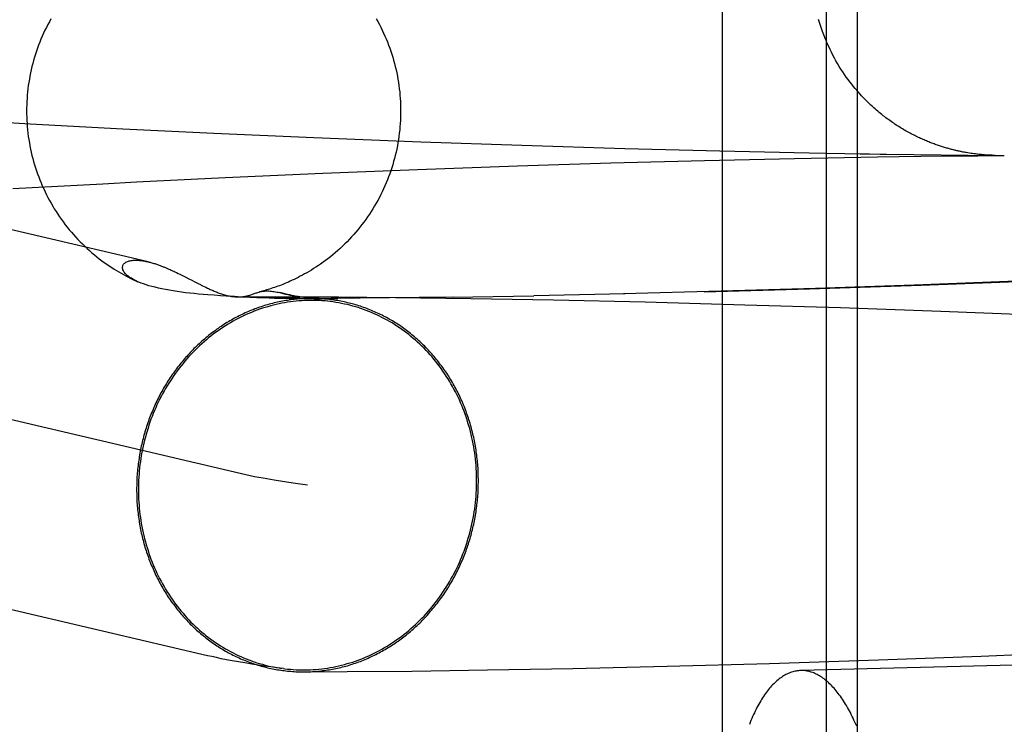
# Model space of a CAD drawing. Header units: inches. Extents: x 0 to 218, y 0 to 141.
# Tile 34 of 114: x 95.1455 to 95.2481, y 52.0976 to 52.1711. Entities that reach past the tile are written whole.
import ezdxf

# ---------------------------------------------------------------- set-up
doc = ezdxf.new("R2010")
doc.units = ezdxf.units.IN
doc.header["$LTSCALE"] = 11.987179
doc.header["$MEASUREMENT"] = 0
doc.linetypes.add('HIDDEN', pattern=[0.2, 0.1, -0.1])
doc.layers.add('DEFAULT_2', color=8, linetype='HIDDEN')

msp = doc.modelspace()

# ---------------------------------------------------------------- linework, layer by layer
at = {"layer": 'DEFAULT_2', "color": 8, "linetype": 'HIDDEN'}
for p, q in [((95.21872, 52.23379), (95.21872, 52.07754)), ((95.22956, 52.23379), (95.22956, 52.07754)), ((95.23279, 52.23379), (95.23279, 52.07754)), ((95.15884, 52.14585), (95.05721, 52.16965)), ((95.13807, 52.16073), (95.14656, 52.16024)), ((95.14656, 52.16024), (95.15621, 52.15972)), ((95.15621, 52.15972), (95.16571, 52.15926)), ((95.16571, 52.15926), (95.17614, 52.1588)), ((95.17614, 52.1588), (95.18729, 52.15836)), ((95.18729, 52.15836), (95.19783, 52.158)), ((95.19783, 52.158), (95.20857, 52.15767)), ((95.20857, 52.15767), (95.21846, 52.15741)), ((95.21846, 52.15741), (95.22779, 52.15721)), ((95.22779, 52.15721), (95.23148, 52.15714)), ((95.24448, 52.15718), (95.24431, 52.15721)), ((95.20711, 52.15616), (95.21688, 52.15642)), ((95.21688, 52.15642), (95.22623, 52.15664)), ((95.22623, 52.15664), (95.23491, 52.15679)), ((95.23148, 52.15714), (95.23308, 52.15712)), ((95.23308, 52.15712), (95.23405, 52.1571)), ((95.23405, 52.1571), (95.23519, 52.15708)), ((95.23491, 52.15679), (95.24167, 52.15689)), ((95.23519, 52.15708), (95.23583, 52.15707)), ((95.23583, 52.15707), (95.24719, 52.15695)), ((95.24167, 52.15689), (95.24309, 52.1569)), ((95.24309, 52.1569), (95.24394, 52.15691)), ((95.24394, 52.15691), (95.24452, 52.15692)), ((95.24464, 52.15716), (95.24448, 52.15718)), ((95.24452, 52.15692), (95.24491, 52.15692)), ((95.2448, 52.15714), (95.24464, 52.15716)), ((95.24495, 52.15712), (95.2448, 52.15714)), ((95.24491, 52.15692), (95.24514, 52.15692)), ((95.24511, 52.1571), (95.24495, 52.15712)), ((95.24525, 52.15708), (95.24511, 52.1571)), ((95.24514, 52.15692), (95.24537, 52.15692)), ((95.24537, 52.15692), (95.24557, 52.15693)), ((95.2456, 52.15704), (95.24547, 52.15705)), ((95.24557, 52.15693), (95.24576, 52.15693)), ((95.24573, 52.15703), (95.2456, 52.15704)), ((95.24585, 52.15702), (95.24573, 52.15703)), ((95.24576, 52.15693), (95.24594, 52.15693)), ((95.24596, 52.15701), (95.24585, 52.15702)), ((95.24607, 52.157), (95.24596, 52.15701)), ((95.24617, 52.15699), (95.24607, 52.157)), ((95.24626, 52.15699), (95.24617, 52.15699)), ((95.24634, 52.15698), (95.24626, 52.15699)), ((95.24646, 52.15697), (95.24634, 52.15698)), ((95.24656, 52.15697), (95.24646, 52.15697)), ((95.24665, 52.15696), (95.24656, 52.15697)), ((95.24676, 52.15696), (95.24665, 52.15696)), ((95.24685, 52.15696), (95.24676, 52.15696)), ((95.24695, 52.15695), (95.24685, 52.15696)), ((95.24704, 52.15695), (95.24697, 52.15695)), ((95.24712, 52.15695), (95.24706, 52.15695)), ((95.24718, 52.15695), (95.24712, 52.15695)), ((95.24723, 52.15694), (95.2473, 52.15694)), ((95.2473, 52.15694), (95.24764, 52.15694)), ((95.24766, 52.15694), (95.24781, 52.15694)), ((95.24781, 52.15694), (95.24792, 52.15695)), ((95.24791, 52.15695), (95.24801, 52.15695)), ((95.24801, 52.15695), (95.24811, 52.15695)), ((95.17708, 52.15509), (95.18694, 52.15548)), ((95.18694, 52.15548), (95.19737, 52.15585)), ((95.19737, 52.15585), (95.20711, 52.15616)), ((95.15412, 52.154), (95.15763, 52.15418)), ((95.15763, 52.15418), (95.16689, 52.15464)), ((95.16689, 52.15464), (95.17708, 52.15509)), ((95.16904, 52.12365), (95.03965, 52.15395)), ((95.14474, 52.15348), (95.15412, 52.154)), ((95.16072, 52.14522), (95.16087, 52.14516)), ((95.16087, 52.14516), (95.16101, 52.1451)), ((95.16101, 52.1451), (95.16114, 52.14504)), ((95.16114, 52.14504), (95.16127, 52.14498)), ((95.16127, 52.14498), (95.1614, 52.14492)), ((95.1614, 52.14492), (95.16152, 52.14486)), ((95.16152, 52.14486), (95.16164, 52.14481)), ((95.16164, 52.14481), (95.16182, 52.14472)), ((95.16182, 52.14472), (95.16199, 52.14464)), ((95.16199, 52.14464), (95.16216, 52.14456)), ((95.16243, 52.14442), (95.16271, 52.14428)), ((95.16271, 52.14428), (95.16316, 52.14405)), ((95.16366, 52.14379), (95.16407, 52.14358)), ((95.16407, 52.14358), (95.1643, 52.14347)), ((95.16453, 52.14335), (95.1647, 52.14327)), ((95.1647, 52.14327), (95.16487, 52.14319)), ((95.16487, 52.14319), (95.16505, 52.1431)), ((95.21682, 52.14271), (95.22782, 52.14303)), ((95.22842, 52.14308), (95.21861, 52.14278)), ((95.22782, 52.14303), (95.23947, 52.14342)), ((95.23872, 52.14343), (95.22842, 52.14308)), ((95.24941, 52.14384), (95.23872, 52.14343)), ((95.23947, 52.14342), (95.2504, 52.14384)), ((95.16574, 52.14236), (95.16506, 52.14241)), ((95.16638, 52.14231), (95.16574, 52.14236)), ((95.16699, 52.14227), (95.16638, 52.14231)), ((95.16784, 52.14222), (95.16699, 52.14227)), ((95.16859, 52.14218), (95.16784, 52.14222)), ((95.16836, 52.14219), (95.16949, 52.1422)), ((95.16946, 52.14214), (95.16859, 52.14218)), ((95.17019, 52.1421), (95.16946, 52.14214)), ((95.16949, 52.1422), (95.17132, 52.14221)), ((95.17081, 52.14208), (95.17019, 52.1421)), ((95.17147, 52.14206), (95.17081, 52.14208)), ((95.17132, 52.14221), (95.1743, 52.14221)), ((95.17204, 52.14204), (95.17147, 52.14206)), ((95.17241, 52.14203), (95.17204, 52.14204)), ((95.17273, 52.14202), (95.17241, 52.14203)), ((95.17352, 52.1424), (95.17257, 52.14264)), ((95.17266, 52.14262), (95.17302, 52.14252)), ((95.17299, 52.14202), (95.17273, 52.14202)), ((95.17322, 52.14202), (95.17299, 52.14202)), ((95.17341, 52.14201), (95.17322, 52.14202)), ((95.17357, 52.14201), (95.17341, 52.14201)), ((95.1735, 52.14242), (95.17403, 52.14229)), ((95.17357, 52.14201), (95.17864, 52.14203)), ((95.17372, 52.14201), (95.1736, 52.14201)), ((95.17383, 52.14202), (95.17372, 52.14201)), ((95.17392, 52.14202), (95.17383, 52.14202)), ((95.17399, 52.14202), (95.17392, 52.14202)), ((95.17405, 52.14202), (95.17399, 52.14202)), ((95.17411, 52.14202), (95.17405, 52.14202)), ((95.17416, 52.14202), (95.17411, 52.14202)), ((95.1742, 52.14203), (95.17418, 52.14202)), ((95.17429, 52.14203), (95.17428, 52.14203)), ((95.1743, 52.14221), (95.1787, 52.14219)), ((95.17523, 52.14209), (95.17483, 52.14216)), ((95.17567, 52.14202), (95.17523, 52.14209)), ((95.17617, 52.14194), (95.17567, 52.14202)), ((95.17672, 52.14186), (95.17617, 52.14194)), ((95.17732, 52.14177), (95.17672, 52.14186)), ((95.18403, 52.14208), (95.17795, 52.14204)), ((95.1787, 52.14219), (95.18465, 52.14214)), ((95.19073, 52.14218), (95.18347, 52.14208)), ((95.18465, 52.14214), (95.19249, 52.14203)), ((95.19058, 52.14216), (95.19908, 52.14232)), ((95.19249, 52.14203), (95.20111, 52.14188)), ((95.20858, 52.1425), (95.19908, 52.14232)), ((95.20111, 52.14188), (95.21068, 52.14166)), ((95.21861, 52.14278), (95.20842, 52.14252)), ((95.21068, 52.14166), (95.22108, 52.14138)), ((95.22108, 52.14138), (95.23105, 52.14107)), ((95.23105, 52.14107), (95.24149, 52.1407)), ((95.24149, 52.1407), (95.25108, 52.14032)), ((95.16505, 52.10476), (95.03525, 52.13516)), ((95.24572, 52.10472), (95.25678, 52.10518)), ((95.21298, 52.10368), (95.22364, 52.10397)), ((95.22364, 52.10397), (95.23501, 52.10433)), ((95.23501, 52.10433), (95.24572, 52.10472)), ((95.17509, 52.10308), (95.17962, 52.10311)), ((95.17962, 52.10311), (95.18636, 52.10317)), ((95.18636, 52.10317), (95.19422, 52.10328)), ((95.19422, 52.10328), (95.20313, 52.10345)), ((95.20313, 52.10345), (95.21298, 52.10368))]:
    msp.add_line(p, q, dxfattribs=at)
for points in [[(95.14872, 52.17118), (95.14855, 52.17089), (95.14839, 52.1706), (95.14824, 52.1703), (95.14809, 52.17), (95.14795, 52.16969), (95.14781, 52.16939), (95.14768, 52.16908), (95.14756, 52.16877), (95.14743, 52.16845), (95.14732, 52.16814), (95.14721, 52.16782), (95.1471, 52.1675), (95.147, 52.16718), (95.14691, 52.16686), (95.14682, 52.16654), (95.14674, 52.16621), (95.14666, 52.16588), (95.14659, 52.16556), (95.14653, 52.16523), (95.14647, 52.1649), (95.14641, 52.16457), (95.14636, 52.16423), (95.14632, 52.1639), (95.14628, 52.16357), (95.14625, 52.16323), (95.14623, 52.1629), (95.14621, 52.16256), (95.14619, 52.16223), (95.14618, 52.16189), (95.14618, 52.16158)], [(95.18264, 52.1712), (95.1828, 52.17091), (95.18296, 52.17061), (95.18311, 52.17031), (95.18326, 52.17001), (95.1834, 52.1697), (95.18354, 52.1694), (95.18367, 52.16909), (95.1838, 52.16878), (95.18392, 52.16846), (95.18404, 52.16815), (95.18415, 52.16783), (95.18426, 52.16751), (95.18435, 52.16719), (95.18445, 52.16687), (95.18454, 52.16654), (95.18462, 52.16622), (95.1847, 52.16589), (95.18477, 52.16556), (95.18484, 52.16523), (95.1849, 52.1649), (95.18495, 52.16457), (95.185, 52.16424), (95.18504, 52.1639), (95.18508, 52.16357), (95.18511, 52.16323), (95.18514, 52.1629), (95.18516, 52.16256), (95.18517, 52.16223), (95.18518, 52.16189), (95.18518, 52.16158)], [(95.24431, 52.15721), (95.24414, 52.15724), (95.24406, 52.15726), (95.24397, 52.15727), (95.24389, 52.15729), (95.2438, 52.1573), (95.24371, 52.15732), (95.24363, 52.15734), (95.24354, 52.15736), (95.24345, 52.15738), (95.24336, 52.1574), (95.24327, 52.15742), (95.24317, 52.15744), (95.24308, 52.15746), (95.24299, 52.15748), (95.24289, 52.1575), (95.2428, 52.15753), (95.2427, 52.15755), (95.2426, 52.15758), (95.24251, 52.1576), (95.24241, 52.15763), (95.24231, 52.15766), (95.24221, 52.15769), (95.2421, 52.15771), (95.242, 52.15775), (95.2419, 52.15778), (95.24179, 52.15781), (95.24169, 52.15784), (95.24158, 52.15787), (95.24147, 52.15791), (95.24136, 52.15795), (95.24125, 52.15798), (95.24114, 52.15802), (95.24103, 52.15806), (95.24092, 52.1581), (95.24081, 52.15814), (95.2407, 52.15818), (95.24058, 52.15822), (95.24047, 52.15827), (95.24035, 52.15831), (95.24024, 52.15836), (95.24012, 52.15841), (95.24, 52.15846), (95.23988, 52.15851), (95.23976, 52.15856), (95.23965, 52.15861), (95.23952, 52.15866), (95.2394, 52.15872), (95.23928, 52.15877), (95.23916, 52.15883), (95.23904, 52.15889), (95.23891, 52.15895), (95.23879, 52.15901), (95.23866, 52.15908), (95.23854, 52.15914), (95.23841, 52.15921), (95.23829, 52.15927), (95.23816, 52.15934), (95.23803, 52.15941), (95.2379, 52.15949), (95.23777, 52.15956), (95.23764, 52.15963), (95.23751, 52.15971), (95.23738, 52.15979), (95.23725, 52.15987), (95.23712, 52.15995), (95.23699, 52.16004), (95.23685, 52.16012), (95.23672, 52.16021), (95.23659, 52.1603), (95.23645, 52.16039), (95.23632, 52.16049), (95.23618, 52.16058), (95.23605, 52.16068), (95.23591, 52.16078), (95.23577, 52.16088), (95.23564, 52.16099), (95.2355, 52.16109), (95.23536, 52.1612), (95.23522, 52.16131), (95.23508, 52.16143), (95.23494, 52.16155), (95.2348, 52.16167), (95.23466, 52.16179), (95.23452, 52.16192), (95.23437, 52.16205), (95.23422, 52.16219), (95.23406, 52.16234), (95.23391, 52.16249), (95.23375, 52.16264), (95.23358, 52.16281), (95.23342, 52.16298), (95.23325, 52.16316), (95.23308, 52.16335), (95.23291, 52.16354), (95.23273, 52.16374), (95.23256, 52.16394), (95.23238, 52.16416), (95.23221, 52.16438), (95.23202, 52.16461), (95.23184, 52.16486), (95.23165, 52.16511), (95.23146, 52.16538), (95.23128, 52.16566), (95.23109, 52.16594), (95.23091, 52.16623), (95.23074, 52.16652), (95.23057, 52.16681), (95.23041, 52.1671), (95.23025, 52.1674), (95.2301, 52.1677), (95.22995, 52.168), (95.22981, 52.1683), (95.22967, 52.16861), (95.22954, 52.16892), (95.22941, 52.16923), (95.22929, 52.16954), (95.22917, 52.16986), (95.22906, 52.17017), (95.22896, 52.17049), (95.22886, 52.17081), (95.22876, 52.17114)], [(95.14618, 52.16158), (95.14618, 52.16128), (95.14619, 52.16094), (95.14621, 52.1606), (95.14623, 52.16027), (95.14625, 52.15993), (95.14628, 52.1596), (95.14632, 52.15926), (95.14636, 52.15893), (95.14641, 52.1586), (95.14647, 52.15826), (95.14653, 52.15793), (95.14659, 52.1576), (95.14666, 52.15728), (95.14674, 52.15695), (95.14682, 52.15662), (95.14691, 52.1563), (95.14701, 52.15597), (95.14711, 52.15565), (95.14721, 52.15533), (95.14732, 52.15502), (95.14744, 52.1547), (95.14756, 52.15439), (95.14769, 52.15408), (95.14782, 52.15377), (95.14796, 52.15346), (95.1481, 52.15315), (95.14825, 52.15285), (95.1484, 52.15255), (95.14856, 52.15226), (95.14873, 52.15196), (95.1489, 52.15167), (95.14907, 52.15138), (95.14925, 52.1511), (95.14943, 52.15082), (95.14962, 52.15054), (95.14981, 52.15026), (95.15001, 52.14999), (95.15021, 52.14972), (95.15042, 52.14946), (95.15063, 52.1492), (95.15085, 52.14894), (95.15107, 52.14869), (95.15129, 52.14844), (95.15152, 52.14819), (95.15176, 52.14795), (95.152, 52.14771), (95.15224, 52.14748), (95.15249, 52.14724), (95.15274, 52.14702), (95.15299, 52.1468), (95.15325, 52.14658), (95.15351, 52.14637), (95.15376, 52.14617), (95.15402, 52.14597), (95.15428, 52.14578), (95.15454, 52.1456), (95.15479, 52.14543), (95.15505, 52.14526), (95.1553, 52.1451), (95.15555, 52.14494), (95.15579, 52.1448), (95.15604, 52.14466), (95.15628, 52.14452), (95.15651, 52.1444), (95.15674, 52.14427), (95.15697, 52.14416), (95.15719, 52.14405), (95.15741, 52.14395), (95.15762, 52.14385), (95.15777, 52.14378)], [(95.18518, 52.16158), (95.18518, 52.16127), (95.18517, 52.16094), (95.18516, 52.1606), (95.18514, 52.16027), (95.18511, 52.15993), (95.18508, 52.1596), (95.18504, 52.15926), (95.185, 52.15893), (95.18495, 52.1586), (95.1849, 52.15827), (95.18484, 52.15793), (95.18477, 52.1576), (95.1847, 52.15728), (95.18462, 52.15695), (95.18454, 52.15662), (95.18445, 52.1563), (95.18435, 52.15598), (95.18425, 52.15566), (95.18415, 52.15534), (95.18404, 52.15502), (95.18392, 52.1547), (95.1838, 52.15439), (95.18367, 52.15408), (95.18354, 52.15377), (95.1834, 52.15346), (95.18326, 52.15316), (95.18311, 52.15286), (95.18296, 52.15256), (95.1828, 52.15226), (95.18264, 52.15197), (95.18247, 52.15168), (95.18229, 52.15139), (95.18211, 52.1511), (95.18193, 52.15082), (95.18174, 52.15054), (95.18155, 52.15027), (95.18135, 52.15), (95.18115, 52.14973), (95.18094, 52.14946), (95.18073, 52.1492), (95.18051, 52.14894), (95.18029, 52.14869), (95.18007, 52.14844), (95.17984, 52.1482), (95.1796, 52.14795), (95.17936, 52.14771), (95.17912, 52.14748), (95.17887, 52.14725), (95.17862, 52.14702), (95.17836, 52.1468), (95.17811, 52.14658), (95.17785, 52.14637), (95.1776, 52.14617), (95.17734, 52.14598), (95.17709, 52.1458), (95.17684, 52.14562), (95.1766, 52.14545), (95.17635, 52.14529), (95.17611, 52.14514), (95.17587, 52.14499), (95.17564, 52.14485), (95.1754, 52.14471), (95.17517, 52.14458), (95.17495, 52.14445), (95.17472, 52.14434), (95.1745, 52.14422), (95.17429, 52.14411), (95.17408, 52.14401), (95.17387, 52.14392), (95.17367, 52.14382), (95.17347, 52.14374), (95.17328, 52.14365), (95.17309, 52.14358), (95.1729, 52.1435), (95.17272, 52.14343), (95.17254, 52.14336), (95.17236, 52.1433), (95.17219, 52.14323), (95.17202, 52.14317), (95.17185, 52.14312), (95.17169, 52.14306), (95.17152, 52.14301), (95.17137, 52.14296), (95.17121, 52.14292), (95.17106, 52.14287), (95.17091, 52.14283), (95.17076, 52.14279), (95.17062, 52.14275), (95.17048, 52.14271)], [(95.24547, 52.15705), (95.24533, 52.15707), (95.24525, 52.15708)], [(95.24594, 52.15693), (95.24611, 52.15693), (95.24618, 52.15693)], [(95.24618, 52.15693), (95.24633, 52.15693), (95.2464, 52.15693), (95.24646, 52.15693), (95.24653, 52.15693)], [(95.24653, 52.15693), (95.24665, 52.15693), (95.24671, 52.15693), (95.24676, 52.15694), (95.24681, 52.15694), (95.24691, 52.15694)], [(95.24691, 52.15694), (95.24696, 52.15694), (95.247, 52.15694), (95.24708, 52.15694)], [(95.24708, 52.15694), (95.24712, 52.15694), (95.24716, 52.15694), (95.24723, 52.15694)], [(95.15766, 52.14383), (95.15746, 52.14393), (95.15727, 52.14403), (95.1571, 52.14413), (95.15694, 52.14423), (95.1568, 52.14434), (95.15668, 52.14444), (95.15657, 52.14453), (95.15647, 52.14463), (95.15639, 52.14473), (95.15632, 52.14482), (95.15627, 52.14492), (95.15623, 52.14501), (95.1562, 52.14509), (95.15618, 52.14518), (95.15618, 52.14526), (95.15618, 52.14534), (95.1562, 52.14541), (95.15622, 52.14548), (95.15626, 52.14554), (95.1563, 52.14561), (95.15635, 52.14566), (95.15641, 52.14572), (95.15647, 52.14576), (95.15654, 52.14581), (95.15662, 52.14585), (95.1567, 52.14588), (95.15679, 52.14591), (95.15689, 52.14594), (95.15698, 52.14596), (95.15708, 52.14598), (95.15718, 52.146), (95.15729, 52.14601), (95.15739, 52.14601), (95.1575, 52.14602), (95.15761, 52.14602), (95.15772, 52.14601), (95.15783, 52.14601), (95.15795, 52.146), (95.15806, 52.14599), (95.15817, 52.14598), (95.15828, 52.14596), (95.1584, 52.14594), (95.15851, 52.14592), (95.15862, 52.1459), (95.15873, 52.14588), (95.15884, 52.14585)], [(95.15884, 52.14585), (95.15894, 52.14583), (95.15905, 52.1458), (95.15915, 52.14577), (95.15925, 52.14574), (95.15935, 52.14572), (95.15945, 52.14569), (95.15954, 52.14566), (95.15964, 52.14563), (95.15973, 52.1456), (95.15982, 52.14556), (95.15991, 52.14553), (95.16, 52.1455), (95.16009, 52.14547), (95.16017, 52.14544), (95.16025, 52.14541), (95.16034, 52.14537), (95.16042, 52.14534), (95.1605, 52.14531), (95.16057, 52.14528), (95.16065, 52.14525), (95.16072, 52.14522)], [(95.16216, 52.14456), (95.16238, 52.14445), (95.16243, 52.14442)], [(95.16316, 52.14405), (95.16334, 52.14396), (95.1634, 52.14392), (95.16366, 52.14379)], [(95.16506, 52.14241), (95.16459, 52.14245), (95.16412, 52.14249), (95.16366, 52.14253), (95.16321, 52.14258), (95.16276, 52.14263), (95.16232, 52.14269), (95.16189, 52.14275), (95.16147, 52.14281), (95.16107, 52.14288), (95.16067, 52.14295), (95.16029, 52.14303), (95.15993, 52.1431), (95.15958, 52.14319), (95.15925, 52.14327), (95.15894, 52.14336), (95.15865, 52.14345), (95.15838, 52.14354), (95.15812, 52.14364), (95.15788, 52.14374), (95.15777, 52.14378)], [(95.1643, 52.14347), (95.16437, 52.14343), (95.16453, 52.14335)], [(95.16505, 52.1431), (95.16514, 52.14306), (95.16523, 52.14302), (95.16533, 52.14297), (95.16542, 52.14293), (95.16552, 52.14289), (95.16562, 52.14285), (95.16572, 52.1428), (95.16583, 52.14276), (95.16593, 52.14272), (95.16604, 52.14268), (95.16615, 52.14263), (95.16626, 52.14259), (95.16637, 52.14255), (95.16649, 52.14252), (95.1666, 52.14248), (95.16671, 52.14244), (95.16683, 52.14241), (95.16694, 52.14238), (95.16706, 52.14235), (95.16718, 52.14232), (95.16729, 52.1423), (95.16741, 52.14227), (95.16753, 52.14225), (95.16764, 52.14223), (95.16776, 52.14222), (95.16788, 52.14221), (95.16799, 52.1422), (95.16811, 52.14219), (95.16822, 52.14219), (95.16831, 52.14219)], [(95.17583, 52.14203), (95.17564, 52.14203), (95.17547, 52.14202), (95.1753, 52.14202), (95.17512, 52.14201), (95.17495, 52.142), (95.17477, 52.14199), (95.1746, 52.14198), (95.17442, 52.14196), (95.17425, 52.14194), (95.17407, 52.14193), (95.1739, 52.14191), (95.17372, 52.14188), (95.17355, 52.14186), (95.17338, 52.14183), (95.1732, 52.14181), (95.17303, 52.14178), (95.17286, 52.14174), (95.17268, 52.14171), (95.17251, 52.14168), (95.17234, 52.14164), (95.17217, 52.1416), (95.17199, 52.14156), (95.17182, 52.14152), (95.17165, 52.14147), (95.17148, 52.14143), (95.17131, 52.14138), (95.17114, 52.14133), (95.17097, 52.14128), (95.1708, 52.14122), (95.17063, 52.14117), (95.17047, 52.14111), (95.1703, 52.14105), (95.17013, 52.14099), (95.16996, 52.14093), (95.1698, 52.14086), (95.16963, 52.1408), (95.16947, 52.14073), (95.1693, 52.14066), (95.16914, 52.14059), (95.16898, 52.14052), (95.16881, 52.14044), (95.16865, 52.14036), (95.16849, 52.14029), (95.16833, 52.14021), (95.16817, 52.14012), (95.16801, 52.14004), (95.16785, 52.13996), (95.16769, 52.13987), (95.16754, 52.13978), (95.16738, 52.13969), (95.16723, 52.1396), (95.16707, 52.13951), (95.16692, 52.13941), (95.16676, 52.13931), (95.16661, 52.13922), (95.16646, 52.13912), (95.16631, 52.13902), (95.16616, 52.13891), (95.16601, 52.13881), (95.16586, 52.1387), (95.16572, 52.13859), (95.16557, 52.13849), (95.16543, 52.13837), (95.16528, 52.13826), (95.16514, 52.13815), (95.165, 52.13803), (95.16486, 52.13792), (95.16472, 52.1378), (95.16458, 52.13768), (95.16444, 52.13756), (95.1643, 52.13743), (95.16417, 52.13731), (95.16403, 52.13719), (95.1639, 52.13706), (95.16377, 52.13693), (95.16363, 52.1368), (95.1635, 52.13667), (95.16338, 52.13654), (95.16325, 52.1364), (95.16312, 52.13627), (95.16299, 52.13613), (95.16287, 52.13599), (95.16275, 52.13586), (95.16263, 52.13572), (95.16251, 52.13557), (95.16239, 52.13543), (95.16227, 52.13529), (95.16215, 52.13514), (95.16204, 52.135), (95.16192, 52.13485), (95.16181, 52.1347), (95.1617, 52.13455), (95.16159, 52.1344), (95.16148, 52.13424), (95.16137, 52.13409), (95.16126, 52.13394), (95.16116, 52.13378), (95.16105, 52.13362), (95.16095, 52.13347), (95.16085, 52.13331), (95.16075, 52.13315), (95.16065, 52.13299), (95.16056, 52.13283), (95.16046, 52.13266), (95.16037, 52.1325), (95.16028, 52.13233), (95.16019, 52.13217), (95.1601, 52.132), (95.16001, 52.13183), (95.15992, 52.13166), (95.15984, 52.1315), (95.15976, 52.13133), (95.15967, 52.13115), (95.15959, 52.13098), (95.15952, 52.13081), (95.15944, 52.13064), (95.15936, 52.13046), (95.15929, 52.13029), (95.15922, 52.13011), (95.15915, 52.12993), (95.15908, 52.12976), (95.15901, 52.12958), (95.15894, 52.1294), (95.15888, 52.12922), (95.15881, 52.12904), (95.15875, 52.12886), (95.15869, 52.12868), (95.15864, 52.1285), (95.15858, 52.12832), (95.15852, 52.12813), (95.15847, 52.12795), (95.15842, 52.12776), (95.15837, 52.12758), (95.15832, 52.1274), (95.15827, 52.12721), (95.15823, 52.12702), (95.15819, 52.12684), (95.15814, 52.12665), (95.1581, 52.12646), (95.15807, 52.12628), (95.15803, 52.12609), (95.15799, 52.1259), (95.15796, 52.12571), (95.15793, 52.12552), (95.1579, 52.12533), (95.15787, 52.12515), (95.15784, 52.12496), (95.15782, 52.12477), (95.1578, 52.12458), (95.15778, 52.12439), (95.15776, 52.12419), (95.15774, 52.124), (95.15772, 52.12381), (95.15771, 52.12362), (95.15769, 52.12343), (95.15768, 52.12324), (95.15767, 52.12305), (95.15767, 52.12286), (95.15766, 52.12267), (95.15766, 52.12248), (95.15765, 52.12229), (95.15765, 52.12209)], [(95.17798, 52.14169), (95.17785, 52.1417), (95.17755, 52.14174), (95.17725, 52.14177), (95.17696, 52.14179), (95.17666, 52.1418), (95.17636, 52.14182), (95.17607, 52.14182), (95.17577, 52.14182), (95.17547, 52.14182), (95.17517, 52.14181), (95.17487, 52.14179), (95.17458, 52.14177), (95.17428, 52.14174), (95.17398, 52.14171), (95.17369, 52.14167), (95.17339, 52.14163), (95.1731, 52.14158), (95.1728, 52.14153), (95.17251, 52.14147), (95.17221, 52.1414), (95.17192, 52.14133), (95.17163, 52.14126), (95.17134, 52.14117), (95.17105, 52.14109), (95.17076, 52.141), (95.17048, 52.1409), (95.17019, 52.1408), (95.16991, 52.14069), (95.16963, 52.14058), (95.16935, 52.14046), (95.16907, 52.14034), (95.16879, 52.14021), (95.16852, 52.14008), (95.16824, 52.13994), (95.16797, 52.1398), (95.16771, 52.13965), (95.16744, 52.1395), (95.16718, 52.13934), (95.16691, 52.13918), (95.16665, 52.13901), (95.1664, 52.13884), (95.16614, 52.13866), (95.16589, 52.13848), (95.16564, 52.13829), (95.1654, 52.1381), (95.16516, 52.13791), (95.16492, 52.13771), (95.16468, 52.13751), (95.16444, 52.1373), (95.16421, 52.13709), (95.16399, 52.13687), (95.16376, 52.13665), (95.16354, 52.13643), (95.16332, 52.1362), (95.16311, 52.13597), (95.1629, 52.13573), (95.16269, 52.1355), (95.16249, 52.13525), (95.16229, 52.13501), (95.16209, 52.13476), (95.1619, 52.1345), (95.16171, 52.13425), (95.16153, 52.13398), (95.16135, 52.13372), (95.16117, 52.13345), (95.161, 52.13318), (95.16083, 52.13291), (95.16067, 52.13264), (95.16051, 52.13236), (95.16035, 52.13208), (95.1602, 52.13179), (95.16005, 52.1315), (95.15991, 52.13121), (95.15977, 52.13092), (95.15964, 52.13063), (95.15951, 52.13033), (95.15939, 52.13003), (95.15927, 52.12973), (95.15915, 52.12943), (95.15904, 52.12912), (95.15894, 52.12882), (95.15884, 52.12851), (95.15874, 52.1282), (95.15865, 52.12789), (95.15856, 52.12757), (95.15848, 52.12726), (95.1584, 52.12694), (95.15833, 52.12662), (95.15826, 52.12631), (95.1582, 52.12599), (95.15814, 52.12566), (95.15809, 52.12534), (95.15804, 52.12502), (95.158, 52.1247), (95.15796, 52.12437), (95.15793, 52.12405), (95.1579, 52.12373), (95.15788, 52.1234), (95.15786, 52.12308), (95.15785, 52.12275), (95.15784, 52.12242), (95.15784, 52.1221)], [(95.16831, 52.14219), (95.16834, 52.14219), (95.16845, 52.14219), (95.16856, 52.1422), (95.16867, 52.14221), (95.16877, 52.14222), (95.16888, 52.14224), (95.16898, 52.14226), (95.16908, 52.14228), (95.16918, 52.1423), (95.16928, 52.14233), (95.16938, 52.14235), (95.16947, 52.14238), (95.16957, 52.14241), (95.16966, 52.14244), (95.16975, 52.14247), (95.17002, 52.14257)], [(95.17002, 52.14257), (95.17011, 52.1426), (95.1702, 52.14263), (95.17029, 52.14266), (95.17038, 52.14269), (95.17048, 52.14271)], [(95.17051, 52.14272), (95.17057, 52.14274), (95.17067, 52.14276), (95.17077, 52.14278), (95.17087, 52.14279), (95.17097, 52.1428), (95.17108, 52.14281), (95.1712, 52.14282), (95.17131, 52.14282), (95.17144, 52.14281), (95.17157, 52.1428), (95.1717, 52.14279), (95.17184, 52.14277), (95.17198, 52.14275), (95.17212, 52.14273), (95.17227, 52.1427), (95.17242, 52.14267), (95.17257, 52.14264)], [(95.17302, 52.14252), (95.17311, 52.1425), (95.17319, 52.14248), (95.17327, 52.14246), (95.17336, 52.14244)], [(95.17483, 52.14216), (95.17449, 52.14222), (95.17433, 52.14225), (95.17419, 52.14227), (95.17406, 52.1423), (95.17394, 52.14232), (95.17383, 52.14235), (95.17373, 52.14237), (95.17364, 52.14239), (95.17356, 52.1424)], [(95.17403, 52.14229), (95.17414, 52.14226), (95.17419, 52.14225), (95.17424, 52.14224), (95.17429, 52.14223), (95.17433, 52.14222), (95.17437, 52.14221), (95.1744, 52.1422), (95.17443, 52.14219), (95.17446, 52.14218), (95.17449, 52.14217), (95.17451, 52.14216), (95.17454, 52.14215), (95.17455, 52.14215), (95.17457, 52.14214), (95.17458, 52.14213), (95.1746, 52.14213), (95.17461, 52.14212), (95.17461, 52.14212), (95.17462, 52.14211), (95.17463, 52.14211), (95.17463, 52.1421), (95.17463, 52.1421), (95.17463, 52.14209), (95.17463, 52.14209), (95.17462, 52.14208), (95.17462, 52.14208), (95.17461, 52.14208), (95.1746, 52.14207), (95.17459, 52.14207), (95.17458, 52.14207), (95.17457, 52.14206), (95.17456, 52.14206), (95.17455, 52.14206), (95.17453, 52.14205), (95.17452, 52.14205), (95.1745, 52.14205), (95.17449, 52.14205), (95.17447, 52.14205), (95.17446, 52.14204), (95.17444, 52.14204), (95.17442, 52.14204), (95.1744, 52.14204), (95.17439, 52.14204), (95.17437, 52.14204), (95.17435, 52.14203), (95.17433, 52.14203), (95.17431, 52.14203)], [(95.17426, 52.14203), (95.17424, 52.14203), (95.17422, 52.14203)], [(95.19329, 52.12302), (95.19329, 52.12321), (95.19328, 52.1234), (95.19328, 52.12359), (95.19327, 52.12378), (95.19327, 52.12397), (95.19326, 52.12416), (95.19325, 52.12435), (95.19323, 52.12454), (95.19322, 52.12473), (95.1932, 52.12492), (95.19318, 52.12511), (95.19316, 52.1253), (95.19314, 52.12549), (95.19312, 52.12568), (95.1931, 52.12587), (95.19307, 52.12606), (95.19304, 52.12624), (95.19301, 52.12643), (95.19298, 52.12662), (95.19295, 52.12681), (95.19291, 52.12699), (95.19287, 52.12718), (95.19284, 52.12736), (95.1928, 52.12755), (95.19275, 52.12773), (95.19271, 52.12792), (95.19267, 52.1281), (95.19262, 52.12828), (95.19257, 52.12847), (95.19252, 52.12865), (95.19247, 52.12883), (95.19242, 52.12901), (95.19236, 52.12919), (95.1923, 52.12937), (95.19225, 52.12955), (95.19219, 52.12973), (95.19213, 52.1299), (95.19206, 52.13008), (95.192, 52.13026), (95.19193, 52.13043), (95.19186, 52.13061), (95.19179, 52.13078), (95.19172, 52.13095), (95.19165, 52.13112), (95.19158, 52.1313), (95.1915, 52.13147), (95.19142, 52.13164), (95.19135, 52.1318), (95.19127, 52.13197), (95.19118, 52.13214), (95.1911, 52.13231), (95.19102, 52.13247), (95.19093, 52.13263), (95.19084, 52.1328), (95.19075, 52.13296), (95.19066, 52.13312), (95.19057, 52.13328), (95.19048, 52.13344), (95.19038, 52.1336), (95.19029, 52.13375), (95.19019, 52.13391), (95.19009, 52.13407), (95.18999, 52.13422), (95.18989, 52.13437), (95.18978, 52.13452), (95.18968, 52.13467), (95.18957, 52.13482), (95.18946, 52.13497), (95.18935, 52.13512), (95.18924, 52.13526), (95.18913, 52.13541), (95.18902, 52.13555), (95.1889, 52.13569), (95.18879, 52.13583), (95.18867, 52.13597), (95.18855, 52.13611), (95.18844, 52.13625), (95.18831, 52.13638), (95.18819, 52.13651), (95.18807, 52.13665), (95.18795, 52.13678), (95.18782, 52.13691), (95.18769, 52.13704), (95.18757, 52.13716), (95.18744, 52.13729), (95.18731, 52.13741), (95.18717, 52.13754), (95.18704, 52.13766), (95.18691, 52.13778), (95.18677, 52.1379), (95.18664, 52.13801), (95.1865, 52.13813), (95.18636, 52.13824), (95.18622, 52.13836), (95.18608, 52.13847), (95.18594, 52.13858), (95.1858, 52.13868), (95.18566, 52.13879), (95.18551, 52.1389), (95.18537, 52.139), (95.18522, 52.1391), (95.18508, 52.1392), (95.18493, 52.1393), (95.18478, 52.1394), (95.18463, 52.13949), (95.18448, 52.13958), (95.18433, 52.13968), (95.18418, 52.13977), (95.18402, 52.13985), (95.18387, 52.13994), (95.18371, 52.14003), (95.18356, 52.14011), (95.1834, 52.14019), (95.18325, 52.14027), (95.18309, 52.14035), (95.18293, 52.14043), (95.18277, 52.1405), (95.18261, 52.14058), (95.18245, 52.14065), (95.18229, 52.14072), (95.18213, 52.14079), (95.18196, 52.14085), (95.1818, 52.14092), (95.18164, 52.14098), (95.18147, 52.14104), (95.18131, 52.1411), (95.18114, 52.14116), (95.18098, 52.14121), (95.18081, 52.14127), (95.18064, 52.14132), (95.18047, 52.14137), (95.18031, 52.14142), (95.18014, 52.14146), (95.17997, 52.14151), (95.1798, 52.14155), (95.17963, 52.14159), (95.17946, 52.14163), (95.17929, 52.14167), (95.17912, 52.1417), (95.17895, 52.14174), (95.17877, 52.14177), (95.1786, 52.1418), (95.17843, 52.14183), (95.17826, 52.14186), (95.17808, 52.14188), (95.17791, 52.1419), (95.17774, 52.14192), (95.17756, 52.14194), (95.17739, 52.14196), (95.17722, 52.14197), (95.17704, 52.14199), (95.17687, 52.142), (95.17669, 52.14201), (95.17652, 52.14202), (95.17634, 52.14202), (95.17617, 52.14203), (95.17599, 52.14203), (95.17583, 52.14203)], [(95.1931, 52.12301), (95.1931, 52.12334), (95.19309, 52.12366), (95.19308, 52.12399), (95.19306, 52.12431), (95.19304, 52.12464), (95.19301, 52.12496), (95.19298, 52.12528), (95.19294, 52.1256), (95.1929, 52.12592), (95.19285, 52.12624), (95.1928, 52.12656), (95.19274, 52.12688), (95.19268, 52.1272), (95.19261, 52.12751), (95.19254, 52.12783), (95.19246, 52.12814), (95.19238, 52.12845), (95.19229, 52.12876), (95.1922, 52.12906), (95.1921, 52.12937), (95.192, 52.12967), (95.1919, 52.12997), (95.19179, 52.13027), (95.19167, 52.13057), (95.19155, 52.13087), (95.19143, 52.13116), (95.1913, 52.13145), (95.19117, 52.13174), (95.19103, 52.13202), (95.19089, 52.1323), (95.19074, 52.13258), (95.19059, 52.13286), (95.19043, 52.13313), (95.19027, 52.1334), (95.19011, 52.13367), (95.18994, 52.13393), (95.18977, 52.1342), (95.18959, 52.13445), (95.18941, 52.13471), (95.18923, 52.13496), (95.18904, 52.13521), (95.18885, 52.13545), (95.18865, 52.13569), (95.18845, 52.13593), (95.18825, 52.13616), (95.18804, 52.13639), (95.18783, 52.13661), (95.18762, 52.13683), (95.1874, 52.13705), (95.18718, 52.13726), (95.18695, 52.13747), (95.18673, 52.13767), (95.1865, 52.13787), (95.18626, 52.13807), (95.18603, 52.13826), (95.18579, 52.13844), (95.18554, 52.13863), (95.1853, 52.1388), (95.18505, 52.13898), (95.1848, 52.13914), (95.18454, 52.13931), (95.18429, 52.13947), (95.18403, 52.13962), (95.18376, 52.13977), (95.1835, 52.13991), (95.18323, 52.14005), (95.18297, 52.14018), (95.1827, 52.14031), (95.18242, 52.14044), (95.18215, 52.14056), (95.18187, 52.14067), (95.18159, 52.14078), (95.18131, 52.14088), (95.18103, 52.14098), (95.18075, 52.14107), (95.18046, 52.14116), (95.18018, 52.14124), (95.17989, 52.14132), (95.1796, 52.14139), (95.17931, 52.14145), (95.17902, 52.14152), (95.17873, 52.14157), (95.17843, 52.14162), (95.17814, 52.14166), (95.17732, 52.14177)], [(95.17547, 52.12256), (95.17422, 52.12273), (95.17306, 52.1229), (95.17198, 52.12307), (95.17086, 52.12327), (95.16995, 52.12344), (95.16904, 52.12365)], [(95.17296, 52.10342), (95.1731, 52.10341), (95.17339, 52.10337), (95.17369, 52.10335), (95.17398, 52.10332), (95.17428, 52.10331), (95.17458, 52.1033), (95.17487, 52.10329), (95.17517, 52.10329), (95.17547, 52.10329), (95.17577, 52.1033), (95.17607, 52.10332), (95.17636, 52.10334), (95.17666, 52.10337), (95.17696, 52.1034), (95.17725, 52.10344), (95.17755, 52.10348), (95.17784, 52.10353), (95.17814, 52.10358), (95.17843, 52.10364), (95.17873, 52.10371), (95.17902, 52.10378), (95.17931, 52.10386), (95.1796, 52.10394), (95.17989, 52.10402), (95.18018, 52.10411), (95.18046, 52.10421), (95.18075, 52.10431), (95.18103, 52.10442), (95.18131, 52.10453), (95.18159, 52.10465), (95.18187, 52.10477), (95.18215, 52.1049), (95.18242, 52.10503), (95.1827, 52.10517), (95.18297, 52.10532), (95.18323, 52.10546), (95.1835, 52.10562), (95.18376, 52.10577), (95.18403, 52.10594), (95.18429, 52.1061), (95.18454, 52.10627), (95.1848, 52.10645), (95.18505, 52.10663), (95.1853, 52.10682), (95.18554, 52.10701), (95.18578, 52.1072), (95.18602, 52.1074), (95.18626, 52.1076), (95.1865, 52.10781), (95.18673, 52.10802), (95.18695, 52.10824), (95.18718, 52.10846), (95.1874, 52.10868), (95.18762, 52.10891), (95.18783, 52.10914), (95.18804, 52.10938), (95.18825, 52.10962), (95.18845, 52.10986), (95.18865, 52.11011), (95.18885, 52.11036), (95.18904, 52.11061), (95.18923, 52.11087), (95.18941, 52.11113), (95.18959, 52.11139), (95.18977, 52.11166), (95.18994, 52.11193), (95.19011, 52.1122), (95.19027, 52.11248), (95.19043, 52.11275), (95.19059, 52.11304), (95.19074, 52.11332), (95.19089, 52.11361), (95.19103, 52.1139), (95.19117, 52.11419), (95.1913, 52.11448), (95.19143, 52.11478), (95.19155, 52.11508), (95.19167, 52.11538), (95.19179, 52.11568), (95.1919, 52.11599), (95.192, 52.11629), (95.1921, 52.1166), (95.1922, 52.11691), (95.19229, 52.11723), (95.19238, 52.11754), (95.19246, 52.11785), (95.19254, 52.11817), (95.19261, 52.11849), (95.19268, 52.11881), (95.19274, 52.11913), (95.1928, 52.11945), (95.19285, 52.11977), (95.1929, 52.12009), (95.19294, 52.12041), (95.19298, 52.12074), (95.19301, 52.12106), (95.19304, 52.12139), (95.19306, 52.12171), (95.19308, 52.12204), (95.19309, 52.12236), (95.1931, 52.12269), (95.1931, 52.12301)], [(95.17512, 52.10308), (95.1753, 52.10309), (95.17547, 52.10309), (95.17564, 52.10309), (95.17582, 52.1031), (95.17599, 52.10311), (95.17617, 52.10312), (95.17634, 52.10313), (95.17652, 52.10315), (95.17669, 52.10317), (95.17687, 52.10319), (95.17704, 52.10321), (95.17722, 52.10323), (95.17739, 52.10325), (95.17756, 52.10328), (95.17774, 52.10331), (95.17791, 52.10334), (95.17808, 52.10337), (95.17826, 52.1034), (95.17843, 52.10344), (95.1786, 52.10347), (95.17877, 52.10351), (95.17895, 52.10355), (95.17912, 52.1036), (95.17929, 52.10364), (95.17946, 52.10369), (95.17963, 52.10373), (95.1798, 52.10378), (95.17997, 52.10384), (95.18014, 52.10389), (95.18031, 52.10394), (95.18047, 52.104), (95.18064, 52.10406), (95.18081, 52.10412), (95.18098, 52.10418), (95.18114, 52.10425), (95.18131, 52.10431), (95.18147, 52.10438), (95.18164, 52.10445), (95.1818, 52.10452), (95.18196, 52.1046), (95.18213, 52.10467), (95.18229, 52.10475), (95.18245, 52.10483), (95.18261, 52.10491), (95.18277, 52.10499), (95.18293, 52.10507), (95.18309, 52.10516), (95.18325, 52.10524), (95.1834, 52.10533), (95.18356, 52.10542), (95.18371, 52.10551), (95.18387, 52.10561), (95.18402, 52.1057), (95.18418, 52.1058), (95.18433, 52.10589), (95.18448, 52.10599), (95.18463, 52.1061), (95.18478, 52.1062), (95.18493, 52.1063), (95.18508, 52.10641), (95.18522, 52.10652), (95.18537, 52.10663), (95.18551, 52.10674), (95.18566, 52.10685), (95.1858, 52.10696), (95.18594, 52.10708), (95.18608, 52.10719), (95.18622, 52.10731), (95.18636, 52.10743), (95.1865, 52.10755), (95.18664, 52.10768), (95.18677, 52.1078), (95.18691, 52.10793), (95.18704, 52.10805), (95.18717, 52.10818), (95.18731, 52.10831), (95.18744, 52.10844), (95.18757, 52.10857), (95.18769, 52.10871), (95.18782, 52.10884), (95.18795, 52.10898), (95.18807, 52.10912), (95.18819, 52.10926), (95.18831, 52.1094), (95.18844, 52.10954), (95.18855, 52.10968), (95.18867, 52.10982), (95.18879, 52.10997), (95.1889, 52.11012), (95.18902, 52.11026), (95.18913, 52.11041), (95.18924, 52.11056), (95.18935, 52.11071), (95.18946, 52.11087), (95.18957, 52.11102), (95.18968, 52.11117), (95.18978, 52.11133), (95.18989, 52.11149), (95.18999, 52.11164), (95.19009, 52.1118), (95.19019, 52.11196), (95.19029, 52.11212), (95.19038, 52.11229), (95.19048, 52.11245), (95.19057, 52.11261), (95.19066, 52.11278), (95.19075, 52.11294), (95.19084, 52.11311), (95.19093, 52.11328), (95.19102, 52.11345), (95.1911, 52.11362), (95.19118, 52.11379), (95.19127, 52.11396), (95.19135, 52.11413), (95.19142, 52.1143), (95.1915, 52.11448), (95.19158, 52.11465), (95.19165, 52.11482), (95.19172, 52.115), (95.19179, 52.11518), (95.19186, 52.11535), (95.19193, 52.11553), (95.192, 52.11571), (95.19206, 52.11589), (95.19213, 52.11607), (95.19219, 52.11625), (95.19225, 52.11643), (95.1923, 52.11661), (95.19236, 52.1168), (95.19242, 52.11698), (95.19247, 52.11716), (95.19252, 52.11735), (95.19257, 52.11753), (95.19262, 52.11772), (95.19267, 52.1179), (95.19271, 52.11809), (95.19275, 52.11827), (95.1928, 52.11846), (95.19284, 52.11865), (95.19287, 52.11883), (95.19291, 52.11902), (95.19295, 52.11921), (95.19298, 52.1194), (95.19301, 52.11959), (95.19304, 52.11978), (95.19307, 52.11997), (95.1931, 52.12016), (95.19312, 52.12035), (95.19314, 52.12054), (95.19316, 52.12073), (95.19318, 52.12092), (95.1932, 52.12111), (95.19322, 52.1213), (95.19323, 52.12149), (95.19325, 52.12168), (95.19326, 52.12187), (95.19327, 52.12206), (95.19327, 52.12225), (95.19328, 52.12244), (95.19328, 52.12263), (95.19329, 52.12283), (95.19329, 52.12302)], [(95.15765, 52.12209), (95.15765, 52.1219), (95.15766, 52.12171), (95.15766, 52.12152), (95.15767, 52.12133), (95.15767, 52.12114), (95.15768, 52.12095), (95.15769, 52.12076), (95.15771, 52.12057), (95.15772, 52.12038), (95.15774, 52.12019), (95.15776, 52.12), (95.15778, 52.11981), (95.1578, 52.11962), (95.15782, 52.11943), (95.15784, 52.11924), (95.15787, 52.11905), (95.1579, 52.11887), (95.15793, 52.11868), (95.15796, 52.11849), (95.15799, 52.11831), (95.15803, 52.11812), (95.15807, 52.11793), (95.1581, 52.11775), (95.15814, 52.11756), (95.15819, 52.11738), (95.15823, 52.11719), (95.15827, 52.11701), (95.15832, 52.11683), (95.15837, 52.11664), (95.15842, 52.11646), (95.15847, 52.11628), (95.15852, 52.1161), (95.15858, 52.11592), (95.15864, 52.11574), (95.15869, 52.11556), (95.15875, 52.11538), (95.15881, 52.11521), (95.15888, 52.11503), (95.15894, 52.11485), (95.15901, 52.11468), (95.15908, 52.11451), (95.15915, 52.11433), (95.15922, 52.11416), (95.15929, 52.11399), (95.15936, 52.11382), (95.15944, 52.11364), (95.15952, 52.11348), (95.15959, 52.11331), (95.15967, 52.11314), (95.15976, 52.11297), (95.15984, 52.11281), (95.15992, 52.11264), (95.16001, 52.11248), (95.1601, 52.11231), (95.16019, 52.11215), (95.16028, 52.11199), (95.16037, 52.11183), (95.16046, 52.11167), (95.16056, 52.11151), (95.16065, 52.11136), (95.16075, 52.1112), (95.16085, 52.11105), (95.16095, 52.11089), (95.16105, 52.11074), (95.16116, 52.11059), (95.16126, 52.11044), (95.16137, 52.11029), (95.16148, 52.11014), (95.16159, 52.10999), (95.1617, 52.10985), (95.16181, 52.1097), (95.16192, 52.10956), (95.16204, 52.10942), (95.16215, 52.10928), (95.16227, 52.10914), (95.16239, 52.109), (95.16251, 52.10887), (95.16263, 52.10873), (95.16275, 52.1086), (95.16287, 52.10846), (95.16299, 52.10833), (95.16312, 52.1082), (95.16325, 52.10807), (95.16338, 52.10795), (95.1635, 52.10782), (95.16363, 52.1077), (95.16377, 52.10757), (95.1639, 52.10745), (95.16403, 52.10733), (95.16417, 52.10721), (95.1643, 52.1071), (95.16444, 52.10698), (95.16458, 52.10687), (95.16472, 52.10676), (95.16486, 52.10664), (95.165, 52.10654), (95.16514, 52.10643), (95.16528, 52.10632), (95.16543, 52.10622), (95.16557, 52.10611), (95.16572, 52.10601), (95.16586, 52.10591), (95.16601, 52.10581), (95.16616, 52.10572), (95.16631, 52.10562), (95.16646, 52.10553), (95.16661, 52.10544), (95.16676, 52.10535), (95.16692, 52.10526), (95.16707, 52.10517), (95.16723, 52.10508), (95.16738, 52.105), (95.16754, 52.10492), (95.16769, 52.10484), (95.16785, 52.10476), (95.16801, 52.10468), (95.16817, 52.10461), (95.16833, 52.10454), (95.16849, 52.10446), (95.16865, 52.10439), (95.16881, 52.10433), (95.16898, 52.10426), (95.16914, 52.1042), (95.1693, 52.10413), (95.16947, 52.10407), (95.16963, 52.10401), (95.1698, 52.10395), (95.16996, 52.1039), (95.17013, 52.10385), (95.1703, 52.10379), (95.17047, 52.10374), (95.17063, 52.10369), (95.1708, 52.10365), (95.17097, 52.1036), (95.17114, 52.10356), (95.17131, 52.10352), (95.17148, 52.10348), (95.17165, 52.10344), (95.17182, 52.10341), (95.17199, 52.10337), (95.17217, 52.10334), (95.17234, 52.10331), (95.17251, 52.10328), (95.17268, 52.10326), (95.17286, 52.10323), (95.17303, 52.10321), (95.1732, 52.10319), (95.17338, 52.10317), (95.17355, 52.10315), (95.17372, 52.10314), (95.1739, 52.10312), (95.17407, 52.10311), (95.17425, 52.1031), (95.17442, 52.1031), (95.1746, 52.10309), (95.17477, 52.10309), (95.17495, 52.10308), (95.17509, 52.10308)], [(95.15784, 52.1221), (95.15784, 52.12177), (95.15785, 52.12145), (95.15786, 52.12112), (95.15788, 52.1208), (95.1579, 52.12048), (95.15793, 52.12015), (95.15796, 52.11983), (95.158, 52.11951), (95.15804, 52.11919), (95.15809, 52.11887), (95.15814, 52.11855), (95.1582, 52.11823), (95.15826, 52.11791), (95.15833, 52.1176), (95.1584, 52.11729), (95.15848, 52.11697), (95.15856, 52.11666), (95.15865, 52.11635), (95.15874, 52.11605), (95.15884, 52.11574), (95.15894, 52.11544), (95.15904, 52.11514), (95.15915, 52.11484), (95.15927, 52.11454), (95.15939, 52.11425), (95.15951, 52.11395), (95.15964, 52.11366), (95.15977, 52.11338), (95.15991, 52.11309), (95.16005, 52.11281), (95.1602, 52.11253), (95.16035, 52.11225), (95.16051, 52.11198), (95.16067, 52.11171), (95.16083, 52.11144), (95.161, 52.11118), (95.16117, 52.11092), (95.16135, 52.11066), (95.16153, 52.1104), (95.16171, 52.11015), (95.1619, 52.10991), (95.16209, 52.10966), (95.16229, 52.10942), (95.16249, 52.10919), (95.16269, 52.10895), (95.1629, 52.10873), (95.16311, 52.1085), (95.16332, 52.10828), (95.16354, 52.10806), (95.16376, 52.10785), (95.16399, 52.10764), (95.16421, 52.10744), (95.16444, 52.10724), (95.16468, 52.10704), (95.16491, 52.10685), (95.16515, 52.10667), (95.1654, 52.10649), (95.16564, 52.10631), (95.16589, 52.10614), (95.16614, 52.10597), (95.1664, 52.1058), (95.16665, 52.10565), (95.16691, 52.10549), (95.16718, 52.10534), (95.16744, 52.1052), (95.16771, 52.10506), (95.16797, 52.10493), (95.16824, 52.1048), (95.16852, 52.10467), (95.16879, 52.10456), (95.16907, 52.10444), (95.16935, 52.10433), (95.16963, 52.10423), (95.16991, 52.10413), (95.17019, 52.10404), (95.17048, 52.10395), (95.17076, 52.10387), (95.17105, 52.10379), (95.17134, 52.10372), (95.17163, 52.10366), (95.17192, 52.1036), (95.17221, 52.10354), (95.17251, 52.10349), (95.1728, 52.10345)], [(95.43541, 52.10843), (95.43529, 52.10847), (95.43517, 52.1085), (95.43505, 52.10853), (95.43494, 52.10855), (95.43482, 52.10857), (95.4347, 52.10858), (95.43458, 52.10859), (95.43446, 52.10859), (95.43434, 52.10859), (95.22689, 52.10322)], [(95.17296, 52.10342), (95.17232, 52.10351), (95.17166, 52.1036), (95.17101, 52.10369), (95.17034, 52.10379), (95.16965, 52.1039), (95.16895, 52.10401), (95.16827, 52.10413), (95.16762, 52.10424), (95.16703, 52.10435), (95.16648, 52.10446), (95.16597, 52.10457), (95.1655, 52.10467), (95.16505, 52.10476)], [(95.22689, 52.10322), (95.22678, 52.10321), (95.22666, 52.1032), (95.22654, 52.10319), (95.22642, 52.10317), (95.2263, 52.10315), (95.22618, 52.10312), (95.22606, 52.10309), (95.22594, 52.10305), (95.22582, 52.10301), (95.2257, 52.10296), (95.22558, 52.10291), (95.22546, 52.10286), (95.22534, 52.1028), (95.22523, 52.10273), (95.22511, 52.10266), (95.22499, 52.10259), (95.22488, 52.10251), (95.22476, 52.10243), (95.22465, 52.10234), (95.22453, 52.10225), (95.22442, 52.10216), (95.22431, 52.10206), (95.22419, 52.10195), (95.22408, 52.10184), (95.22397, 52.10173), (95.22386, 52.10161), (95.22375, 52.10149), (95.22365, 52.10137), (95.22354, 52.10124), (95.22343, 52.1011), (95.22333, 52.10096), (95.22322, 52.10082), (95.22312, 52.10068), (95.22302, 52.10053), (95.22292, 52.10037), (95.22282, 52.10021), (95.22272, 52.10005), (95.22262, 52.09989), (95.22252, 52.09972), (95.22243, 52.09954), (95.22233, 52.09936), (95.22224, 52.09918), (95.22215, 52.099), (95.22206, 52.09881), (95.22197, 52.09862), (95.22188, 52.09842), (95.22179, 52.09822), (95.22171, 52.09802), (95.22162, 52.09782), (95.22154, 52.09761)], [(95.23273, 52.09741), (95.23264, 52.09762), (95.23255, 52.09783), (95.23245, 52.09804), (95.23236, 52.09824), (95.23226, 52.09844), (95.23217, 52.09863), (95.23207, 52.09883), (95.23197, 52.09901), (95.23187, 52.0992), (95.23177, 52.09938), (95.23167, 52.09956), (95.23156, 52.09973), (95.23146, 52.0999), (95.23135, 52.10006), (95.23125, 52.10023), (95.23114, 52.10038), (95.23103, 52.10054), (95.23092, 52.10069), (95.23081, 52.10083), (95.2307, 52.10098), (95.23059, 52.10111), (95.23048, 52.10125), (95.23037, 52.10138), (95.23026, 52.1015), (95.23014, 52.10162), (95.23003, 52.10174), (95.22991, 52.10185), (95.22979, 52.10196), (95.22968, 52.10207), (95.22956, 52.10216), (95.22944, 52.10226), (95.22933, 52.10235), (95.22921, 52.10244), (95.22909, 52.10252), (95.22897, 52.1026), (95.22885, 52.10267), (95.22873, 52.10274), (95.22861, 52.1028), (95.22849, 52.10286), (95.22837, 52.10292), (95.22825, 52.10297), (95.22812, 52.10301), (95.228, 52.10305), (95.22788, 52.10309), (95.22776, 52.10312), (95.22764, 52.10315), (95.22752, 52.10317), (95.22739, 52.10319), (95.22727, 52.10321), (95.22715, 52.10321), (95.22703, 52.10322), (95.22691, 52.10322)]]:
    msp.add_lwpolyline(points, dxfattribs=at)

doc.saveas('drawing.dxf')
